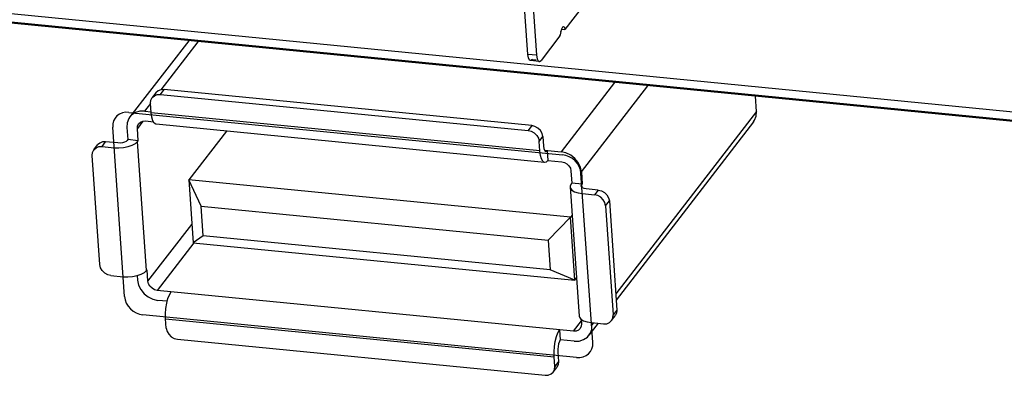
# Model space of a CAD drawing. Extents: x 0 to 1189, y 0 to 841.
# Tile 20 of 50: x 510 to 537, y 359 to 369. Entities that reach past the tile are written whole.
import ezdxf

# ---------------------------------------------------------------- set-up
doc = ezdxf.new("R2010")
doc.units = 0
doc.header["$LTSCALE"] = 65.395
doc.layers.get('0').update_dxf_attribs({"linetype": 'CONTINUOUS'})

msp = doc.modelspace()

# ---------------------------------------------------------------- linework, layer by layer
at = {"color": 6, "linetype": 'CONTINUOUS'}
for p, q in [((429.761, 376.98), (537.293, 366.441)), ((429.824, 376.751), (537.262, 366.221)), ((523.627, 368.048), (523.068, 376.084)), ((523.303, 376.061), (523.862, 368.025)), ((525.126, 369.37), (524.628, 368.724)), ((524.537, 368.733), (524.628, 368.724)), ((524.569, 368.794), (524.593, 368.809)), ((524.492, 368.548), (523.981, 367.885)), ((524.505, 368.674), (524.531, 368.671)), ((524.522, 368.621), (524.531, 368.671)), ((523.862, 368.025), (523.627, 368.048)), ((523.642, 367.954), (523.627, 368.048)), ((523.746, 367.908), (523.85, 367.897)), ((523.862, 368.025), (523.877, 367.931)), ((523.877, 367.931), (523.905, 367.872)), ((523.933, 367.855), (523.698, 367.878)), ((523.905, 367.872), (523.933, 367.855))]:
    msp.add_line(p, q, dxfattribs=at)
at = {"color": 7, "linetype": 'CONTINUOUS'}
for p, q in [((537.291, 366.177), (429.947, 376.698)), ((514.421, 368.419), (512.828, 366.352)), ((513.675, 367.088), (514.681, 368.393)), ((513.653, 366.963), (513.752, 367.092)), ((523.729, 366.115), (513.752, 367.092)), ((525.975, 367.286), (524.524, 365.403)), ((525.076, 364.859), (526.879, 367.198)), ((513.534, 367.006), (513.434, 366.877)), ((513.653, 366.963), (523.63, 365.985)), ((529.83, 366.502), (529.801, 366.911)), ((513.229, 366.51), (513.39, 366.718)), ((513.407, 366.461), (513.389, 366.722)), ((513.229, 366.51), (513.405, 366.493)), ((523.949, 365.428), (513.407, 366.461)), ((529.83, 366.502), (526.01, 361.548)), ((512.746, 366.067), (512.769, 365.735)), ((513.181, 366.238), (513.028, 366.04)), ((513.051, 365.707), (513.028, 366.04)), ((513.248, 366.241), (513.464, 366.22)), ((524.078, 365.117), (513.536, 366.151)), ((523.729, 366.115), (523.63, 365.985)), ((529.748, 366.217), (526.022, 361.384)), ((515.443, 365.964), (514.424, 364.643)), ((523.931, 365.688), (524.03, 365.817)), ((524.03, 365.817), (524.048, 365.557)), ((511.85, 365.463), (511.95, 365.592)), ((512.069, 365.549), (512.168, 365.678)), ((512.069, 365.549), (512.398, 365.517)), ((512.498, 365.646), (512.168, 365.678)), ((512.769, 365.735), (512.752, 365.714)), ((513.051, 365.707), (512.769, 365.735)), ((513.035, 365.686), (513.051, 365.707)), ((513.279, 362.184), (513.035, 365.686)), ((523.949, 365.428), (523.931, 365.688)), ((512.011, 362.344), (511.805, 365.307)), ((524.073, 365.448), (524.524, 365.403)), ((524.147, 365.44), (524.166, 365.171)), ((524.166, 365.171), (524.542, 365.134)), ((524.793, 364.887), (524.816, 364.554)), ((525.076, 364.859), (525.099, 364.527)), ((524.777, 363.628), (514.424, 364.643)), ((514.76, 363.932), (514.424, 364.643)), ((514.424, 364.643), (514.543, 362.937)), ((524.772, 364.452), (525.015, 360.95)), ((524.816, 364.554), (524.8, 364.533)), ((525.099, 364.527), (524.816, 364.554)), ((525.082, 364.505), (525.099, 364.527)), ((525.082, 364.505), (525.086, 364.445)), ((525.104, 364.271), (525.434, 364.239)), ((525.533, 364.368), (525.204, 364.401)), ((525.533, 364.368), (525.434, 364.239)), ((514.76, 363.932), (524.172, 363.01)), ((514.816, 363.124), (514.76, 363.932)), ((525.735, 363.942), (525.835, 364.071)), ((525.735, 363.942), (525.941, 360.979)), ((525.835, 364.071), (526.041, 361.108)), ((524.777, 363.628), (524.172, 363.01)), ((524.825, 363.69), (524.777, 363.628)), ((524.896, 361.922), (524.777, 363.628)), ((513.317, 361.892), (514.508, 363.436)), ((514.816, 363.124), (514.543, 362.937)), ((524.228, 362.202), (514.816, 363.124)), ((514.563, 362.935), (513.568, 361.644)), ((514.543, 362.937), (524.896, 361.922)), ((524.172, 363.01), (524.228, 362.202)), ((512.313, 362.047), (512.642, 362.015)), ((513.026, 362.046), (513.035, 361.919)), ((513.279, 362.184), (513.295, 362.206)), ((513.317, 361.892), (513.295, 362.206)), ((524.896, 361.922), (524.228, 362.202)), ((524.896, 361.922), (524.943, 361.984)), ((524.862, 360.537), (513.568, 361.644)), ((513.839, 361.35), (513.587, 361.375)), ((525.896, 360.824), (525.996, 360.953)), ((526.041, 361.108), (525.941, 360.979)), ((513.796, 360.877), (524.338, 359.843)), ((513.814, 360.616), (513.796, 360.877)), ((524.862, 360.537), (525.077, 360.815)), ((525.074, 360.86), (525.082, 360.738)), ((525.534, 360.752), (525.282, 360.426)), ((525.348, 360.77), (525.678, 360.738)), ((525.36, 360.771), (525.364, 360.711)), ((525.406, 360.764), (525.364, 360.711)), ((524.486, 360.574), (524.505, 360.305)), ((514.115, 360.319), (524.092, 359.341)), ((524.881, 360.268), (524.505, 360.305)), ((524.437, 359.973), (524.455, 359.712)), ((524.356, 359.583), (524.338, 359.843)), ((524.455, 359.712), (524.356, 359.583)), ((524.311, 359.427), (524.411, 359.557))]:
    msp.add_line(p, q, dxfattribs=at)
at = {"color": 4, "linetype": 'CONTINUOUS'}
for p, q in [((512.799, 366.476), (524.564, 365.323)), ((512.679, 361.476), (512.359, 366.073)), ((525.386, 360.231), (525.066, 364.828)), ((524.946, 359.828), (513.181, 360.981))]:
    msp.add_line(p, q, dxfattribs=at)
at = {"color": 6, "linetype": 'CONTINUOUS'}
for points in [[(524.531, 368.671), (524.546, 368.745), (524.569, 368.794)], [(524.593, 368.809), (524.617, 368.783), (524.628, 368.724)], [(524.492, 368.548), (524.509, 368.578), (524.522, 368.621)], [(523.698, 367.878), (523.67, 367.895), (523.642, 367.954)], [(523.746, 367.908), (523.706, 367.879), (523.698, 367.878)], [(523.933, 367.855), (523.941, 367.856), (523.981, 367.885)]]:
    msp.add_lwpolyline(points, dxfattribs=at)
at = {"color": 7, "linetype": 'CONTINUOUS'}
for points in [[(513.752, 367.092), (513.666, 367.088), (513.59, 367.057), (513.534, 367.006)], [(513.389, 366.722), (513.397, 366.803), (513.434, 366.877)], [(513.434, 366.877), (513.49, 366.928), (513.566, 366.959), (513.653, 366.963)], [(512.828, 366.352), (512.798, 366.306), (512.754, 366.193), (512.746, 366.067)], [(513.229, 366.51), (513.097, 366.507), (512.975, 366.47), (512.873, 366.401), (512.828, 366.352)], [(513.485, 366.182), (513.449, 366.247), (513.422, 366.342), (513.407, 366.461)], [(529.748, 366.217), (529.778, 366.263), (529.821, 366.376), (529.83, 366.502)], [(513.028, 366.04), (513.035, 366.108), (513.066, 366.169)], [(513.066, 366.169), (513.113, 366.212), (513.176, 366.237), (513.248, 366.241)], [(513.536, 366.151), (513.529, 366.152), (513.485, 366.182)], [(524.03, 365.817), (524.011, 365.902), (523.966, 365.981), (523.899, 366.047), (523.817, 366.093), (523.729, 366.115)], [(523.63, 365.985), (523.718, 365.964), (523.799, 365.918), (523.866, 365.852), (523.911, 365.773), (523.931, 365.688)], [(511.85, 365.463), (511.907, 365.514), (511.983, 365.545), (512.069, 365.549)], [(512.168, 365.678), (512.082, 365.674), (512.006, 365.643), (511.95, 365.592)], [(512.398, 365.517), (512.525, 365.512), (512.656, 365.523), (512.78, 365.547), (512.889, 365.585), (512.976, 365.632), (513.035, 365.686)], [(512.752, 365.714), (512.723, 365.688), (512.677, 365.666), (512.621, 365.651), (512.559, 365.644), (512.498, 365.646)], [(524.048, 365.557), (524.057, 365.493), (524.074, 365.446), (524.095, 365.42), (524.107, 365.416)], [(511.805, 365.307), (511.813, 365.389), (511.85, 365.463)], [(524.078, 365.117), (524.07, 365.119), (524.027, 365.148), (523.99, 365.214), (523.964, 365.309), (523.949, 365.428)], [(524.107, 365.416), (524.121, 365.418), (524.147, 365.44)], [(525.076, 364.859), (525.049, 364.988), (524.989, 365.113), (524.899, 365.223), (524.786, 365.313), (524.658, 365.374), (524.524, 365.403)], [(524.166, 365.171), (524.117, 365.126), (524.078, 365.117)], [(524.542, 365.134), (524.616, 365.116), (524.684, 365.077), (524.739, 365.022), (524.777, 364.957), (524.793, 364.887)], [(524.8, 364.533), (524.773, 364.475), (524.772, 364.452)], [(524.772, 364.452), (524.78, 364.419), (524.82, 364.367), (524.892, 364.323), (524.989, 364.29), (525.104, 364.271)], [(525.071, 364.473), (525.071, 364.478), (525.082, 364.505)], [(525.204, 364.401), (525.149, 364.41), (525.106, 364.428), (525.079, 364.451), (525.071, 364.473)], [(525.735, 363.942), (525.715, 364.027), (525.67, 364.106), (525.603, 364.172), (525.522, 364.218), (525.434, 364.239)], [(525.533, 364.368), (525.621, 364.347), (525.703, 364.301), (525.769, 364.235), (525.815, 364.156), (525.835, 364.071)], [(512.313, 362.047), (512.225, 362.069), (512.143, 362.115), (512.076, 362.181), (512.031, 362.26), (512.011, 362.344)], [(512.642, 362.015), (512.769, 362.011), (512.9, 362.021), (513.024, 362.046)], [(513.024, 362.046), (513.133, 362.083), (513.22, 362.13), (513.279, 362.184)], [(513.035, 361.919), (513.061, 361.79), (513.121, 361.666), (513.211, 361.555), (513.324, 361.466), (513.452, 361.404), (513.587, 361.375)], [(513.568, 361.644), (513.495, 361.662), (513.427, 361.701), (513.371, 361.756), (513.333, 361.822), (513.317, 361.892)], [(513.826, 361.296), (513.858, 361.423), (513.898, 361.529), (513.944, 361.607)], [(513.796, 360.877), (513.794, 361.012), (513.804, 361.155), (513.826, 361.296)], [(525.015, 360.95), (525.024, 360.917), (525.064, 360.865)], [(525.896, 360.824), (525.933, 360.897), (525.941, 360.979)], [(526.041, 361.108), (526.033, 361.026), (525.996, 360.953)], [(525.082, 360.738), (525.075, 360.67), (525.045, 360.609)], [(525.064, 360.865), (525.136, 360.821), (525.233, 360.789), (525.348, 360.77)], [(525.282, 360.426), (525.313, 360.472), (525.356, 360.586), (525.364, 360.711)], [(525.678, 360.738), (525.764, 360.742), (525.84, 360.773), (525.896, 360.824)], [(513.814, 360.616), (513.834, 360.532), (513.879, 360.453), (513.946, 360.387), (514.027, 360.341), (514.115, 360.319)], [(524.338, 359.843), (524.335, 359.979), (524.345, 360.122), (524.367, 360.263), (524.399, 360.39), (524.44, 360.496), (524.486, 360.574)], [(525.045, 360.609), (524.997, 360.566), (524.934, 360.541), (524.862, 360.537)], [(524.881, 360.268), (525.014, 360.271), (525.135, 360.309), (525.238, 360.377), (525.282, 360.426)], [(524.505, 360.305), (524.48, 360.26), (524.459, 360.198), (524.444, 360.125), (524.436, 360.047), (524.437, 359.973)], [(524.455, 359.712), (524.447, 359.63), (524.411, 359.557)], [(524.092, 359.341), (524.179, 359.346), (524.255, 359.377), (524.311, 359.427)], [(524.311, 359.427), (524.348, 359.501), (524.356, 359.583)]]:
    msp.add_lwpolyline(points, dxfattribs=at)
at = {"color": 4, "linetype": 'CONTINUOUS'}
for points in [[(512.799, 366.476), (512.708, 366.477), (512.622, 366.46), (512.544, 366.427), (512.475, 366.377), (512.422, 366.315), (512.384, 366.242), (512.363, 366.161), (512.359, 366.073)], [(525.066, 364.828), (525.051, 364.916), (525.018, 365.003), (524.97, 365.084), (524.906, 365.159), (524.831, 365.222), (524.747, 365.271), (524.657, 365.305), (524.564, 365.323)], [(512.679, 361.476), (512.694, 361.388), (512.727, 361.302), (512.775, 361.22), (512.839, 361.146), (512.914, 361.083), (512.998, 361.034), (513.088, 360.999), (513.181, 360.981)], [(524.946, 359.828), (525.037, 359.828), (525.123, 359.845), (525.202, 359.878), (525.27, 359.927), (525.324, 359.989), (525.362, 360.062), (525.383, 360.143), (525.386, 360.231)]]:
    msp.add_lwpolyline(points, dxfattribs=at)

doc.saveas('drawing.dxf')
